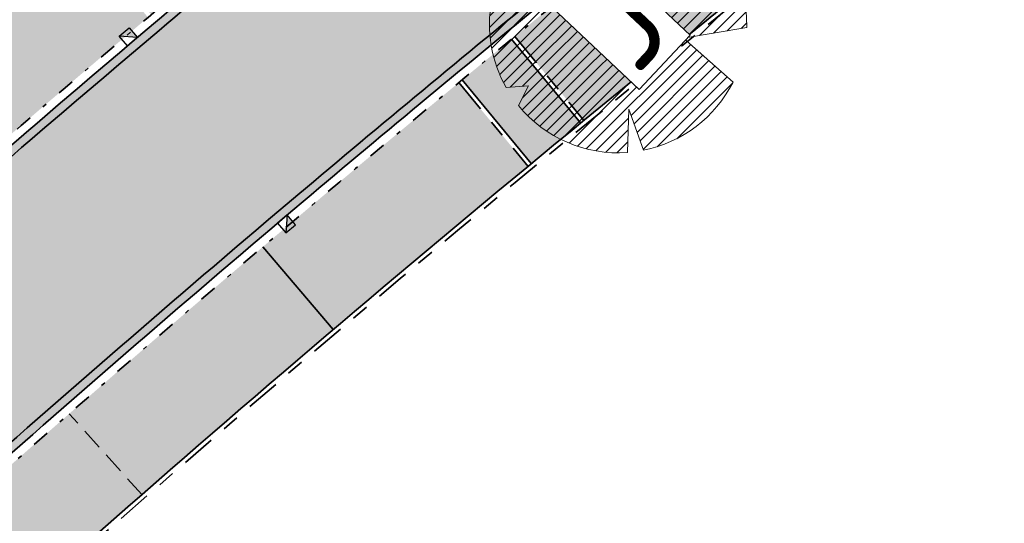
# Model space of a CAD drawing. Header units: metres. Extents: x 104013 to 108981, y 427946 to 428479.
# Tile 9 of 256: x 104450 to 104473, y 428232 to 428244. Entities that reach past the tile are written whole.
import ezdxf

# ---------------------------------------------------------------- set-up
doc = ezdxf.new("R2010")
doc.units = ezdxf.units.M
for name, pattern in [('DASHED', [0.75, 0.5, -0.25]), ('VH-GELEIDEBAND', [6, 2, -2, 0, -2]), ('VH-OPSLUITBAND', [10, 4, -2, 2, -2])]:
    doc.linetypes.add(name, pattern=pattern)
for name, color, linetype, true_color in [('_BUURTONTSLUITINGSWEG', 30, 'Continuous', 0xff7f00), ('N-WE-VH-VERHARDING-AP_GROEN1', 7, 'Continuous', 0xdbffb8), ('N-WE-VH-VERHARDING-AP_INRIT (ELEMENT)', 7, 'Continuous', 0xa6a6a6), ('N-WE-VH-VERHARDING-AP_INRIT (TEGELS)', 7, 'Continuous', 0x787878), ('N-WE-VH-VERHARDING-AP_PARKEERPLAATS', 7, 'Continuous', 0x889692), ('N-WE-VH-VERHARDING-AP_RIJBAAN-ELEMENT', 7, 'Continuous', 0x7f4f3f)]:
    doc.layers.add(name, color=color, linetype=linetype, true_color=true_color)
for name, color, linetype, lineweight in [('N-WE-GR-BOOM-S (Fraxinus angustifolia)', 12, 'Continuous', 0), ('N-WE-GR-GRAS_NATUURLIJKE OEVER-V', 170, 'Continuous', 18), ('N-WE-GR-SOORTAANDUIDING-T25 (BOMEN)', 7, 'Continuous', 0), ('N-WE-GW-WATERGANG-G', 90, 'Continuous', 18), ('N-WE-RI-HWA_KOLK_TROTTOIRKOLK-S', 150, 'Continuous', 25), ('N-WE-VH-GOOT-G', 170, 'Continuous', 35), ('N-WE-VH-KANTOPSLUITING_ELEMENT_INRIT-G', 7, 'DASHED', 35), ('N-WE-VH-KANTOPSLUITING_GELEIDEBAND-G', 20, 'VH-GELEIDEBAND', 35), ('N-WE-VH-KANTOPSLUITING_OPSLUITBAND-G', 150, 'VH-OPSLUITBAND', 35), ('N-WE-VH-VERHARDING-G', 7, 'Continuous', 35)]:
    doc.layers.add(name, color=color, linetype=linetype, lineweight=lineweight)
doc.layers.add('N-WE-GR-GRAS_KRUIDENRIJK-V', color=7, linetype='Continuous', lineweight=18, true_color=0xa5cd98)
doc.layers.add('N-XX-OG-WATER_SLOOT-GV', color=160, linetype='Continuous')
doc.styles.add('NLCS-ISO-M500-T25', font='NLCS-ISO.ttf', dxfattribs={"height": 1.25})

# ---------------------------------------------------------------- blocks, each defined once
blk = doc.blocks.new('SGR-BOOM_08')
h = blk.add_hatch()
h.set_pattern_fill('ANSI31', color=256, scale=0.1)
h.set_pattern_definition([(45, (0, 0), (-0.2245064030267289, 0.2245064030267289), [])])
h.paths.add_polyline_path([(1.729677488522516, 4.72825667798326), (1.139276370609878, 3.206509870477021), (1.287418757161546, 4.867314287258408, 0.3794379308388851), (-4.677869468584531, 1.861647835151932), (-2.630086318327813, 0.7854955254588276), (-4.954333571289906, 0.8959767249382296, 0.1748934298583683), (-4.384991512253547, -2.473872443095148), (-3.501537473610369, -2.418451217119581), (-3.897906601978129, -3.186615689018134, 0.2439594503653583), (0.3605688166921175, -5.021771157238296), (0.4192016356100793, -3.330164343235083), (0.9916979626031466, -4.936064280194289, 0.2301548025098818), (4.494088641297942, -2.269661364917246), (2.562831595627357, -0.5501398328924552), (5.033028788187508, -0.1296790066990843, 0.3219437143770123)])
h.paths.add_polyline_path([(0.15, 0, -1), (-0.15, 0, -1)], flags=16)
at = {"ltscale": 20, "flags": 128}
for points in [[(1.287419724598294, 4.867325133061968), (1.139276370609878, 3.206509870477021), (1.729681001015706, 4.728265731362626)], [(-4.954350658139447, 0.8959775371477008), (-2.630086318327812, 0.7854955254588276), (-4.677881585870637, 1.861654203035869)], [(5.033035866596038, -0.1296778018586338), (2.562831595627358, -0.5501398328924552), (4.494110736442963, -2.269681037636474)], [(-3.897908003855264, -3.186618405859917), (-3.501537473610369, -2.418451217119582), (-4.385006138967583, -2.473873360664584)], [(0.991715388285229, -4.936113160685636), (0.4192016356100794, -3.330164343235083), (0.3605683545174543, -5.021784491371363)]]:
    blk.add_lwpolyline(points, dxfattribs=at)
blk.add_lwpolyline([(5.033028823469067, -0.129677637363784, 0.3219436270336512), (1.729677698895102, 4.72825660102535, 0.3219436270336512)], format="xyb", dxfattribs=at)
blk.add_circle((0, 0), 0.15)
at = {"ltscale": 20}
for start, end in [(75.18440999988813, 158.298953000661), (169.7490490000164, 209.4302330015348), (281.3600670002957, 333.2046490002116), (219.2666920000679, 274.1068389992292)]:
    blk.add_arc((0, 0), 5.034699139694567, start, end, dxfattribs=at)
blk = doc.blocks.new('Trottoirkolk')
h = blk.add_hatch(color=256)
h.paths.add_polyline_path([(-0.02059036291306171, 0.1806648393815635), (0.003681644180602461, 0.1887333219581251), (0.2107676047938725, 0.02402117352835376), (0.02402117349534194, -0.2107676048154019)])
h.paths.add_polyline_path([(-0.02402117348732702, 0.2107676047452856), (0.003681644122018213, 0.1887333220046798), (-0.02059036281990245, 0.1806648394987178)])
blk.add_lwpolyline([(0.02402117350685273, -0.2107676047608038), (-0.2107676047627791, -0.02402117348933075), (-0.02402117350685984, 0.2107676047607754), (0.2107676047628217, 0.02402117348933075)], close=True)
blk.add_lwpolyline([(0.02402117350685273, -0.2107676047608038), (-0.02402117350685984, 0.2107676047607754)])

msp = doc.modelspace()

# ---------------------------------------------------------------- hatches: boundary and pattern name
at = {"layer": '_BUURTONTSLUITINGSWEG'}
h = msp.add_hatch(color=256, dxfattribs=at)
h.dxf.hatch_style = 1
edge = h.paths.add_edge_path()
edge.add_arc((104736.5418261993, 427907.5318125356), 434.3492940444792, 129.1558625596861, 130.1640927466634, ccw=False)
edge.add_line((104462.2797212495, 428244.3397801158), (104468.2435373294, 428249.1961045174))
edge.add_arc((104645.2655382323, 428031.8039848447), 280.3499999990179, 128.4965827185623, 129.1558625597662, ccw=False)
edge.add_line((104470.7566460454, 428251.2185902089), (104471.5404624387, 428251.8396958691))
edge.add_line((104471.5404624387, 428251.8396958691), (104468.1632422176, 428256.1171961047))
edge.add_line((104468.1632422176, 428256.1171961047), (104467.379465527, 428255.4961508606))
edge.add_arc((104645.265538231, 428031.8039848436), 285.7999999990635, 128.4926714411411, 129.1558625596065)
edge.add_line((104464.8022321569, 428253.4222042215), (104458.8384160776, 428248.5658798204))
edge.add_arc((104736.5418262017, 427907.5318125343), 439.7992940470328, 129.1558625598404, 130.1640927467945)
edge.add_arc((104736.5418262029, 427907.5318125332), 439.7992940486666, 130.1640927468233, 132.8843965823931)
edge.add_arc((104596.3549085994, 428058.4733153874), 233.7999999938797, 132.884396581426, 133.2497163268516)
edge.add_arc((104596.3549086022, 428058.4733153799), 233.8000000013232, 133.249716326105, 137.1075754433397)
edge.add_line((104425.0653377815, 428217.6032086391), (104424.38623412, 428216.8690697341))
edge.add_line((104424.38623412, 428216.8690697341), (104428.3949136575, 428213.1767820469))
edge.add_line((104428.3949136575, 428213.1767820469), (104429.0740081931, 428213.9108361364))
edge.add_arc((104596.3549086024, 428058.4733153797), 228.3500000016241, 133.2497163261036, 137.1017433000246, ccw=False)
edge.add_arc((104596.3549086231, 428058.47331537), 228.3500000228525, 132.8843965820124, 133.2497163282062, ccw=False)
edge.add_arc((104736.5418261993, 427907.5318125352), 434.3492940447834, 130.1640927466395, 132.8843965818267, ccw=False)
at = {"layer": 'N-WE-GR-GRAS_KRUIDENRIJK-V'}
h = msp.add_hatch(color=256, dxfattribs=at)
h.dxf.hatch_style = 1
edge = h.paths.add_edge_path()
edge.add_arc((104373.2366984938, 428241.0141514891), 5.800000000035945, 46.82898305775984, 62.57327244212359)
edge.add_line((104375.9082590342, 428246.1622350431), (104368.0113809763, 428250.2602625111))
edge.add_arc((104344.5646627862, 428263.4504097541), 26.90220396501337, 314.8520581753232, 330.639706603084, ccw=False)
edge.add_arc((105113.7162214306, 429019.9447252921), 1079.013356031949, 225.9533028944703, 233.8685480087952)
edge.add_line((104477.4869942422, 428148.4619698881), (104479.8503702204, 428150.4867124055))
edge.add_arc((104476.076863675, 428154.8913291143), 5.799999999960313, 310.5871998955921, 413.6057078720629)
edge.add_arc((105113.7162214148, 429019.9447252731), 1068.863356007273, 229.2308492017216, 233.6057078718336, ccw=False)
edge.add_arc((105113.7131756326, 429019.9412296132), 1068.858719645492, 228.0441306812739, 229.2308504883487, ccw=False)
edge.add_arc((105450.9912384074, 429389.8715983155), 1569.454989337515, 226.8290177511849, 227.9163463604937, ccw=False)
edge = h.paths.add_edge_path(flags=16)
edge.add_arc((104372.3336519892, 428241.6882637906), 1.999999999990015, 135.6742010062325, 226.3900037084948, ccw=False)
edge.add_line((104370.9028956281, 428243.0857387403), (104371.9510837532, 428244.1588898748))
edge.add_arc((104373.3818401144, 428242.761414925), 2.000000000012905, 46.39100407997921, 135.6742010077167, ccw=False)
edge.add_arc((105113.7162214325, 429019.944725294), 1071.363356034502, 226.3910040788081, 233.5858178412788)
edge.add_arc((104476.5483053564, 428156.1589064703), 1.999999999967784, -49.41280010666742, 53.585817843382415, ccw=False)
edge.add_line((104477.8495145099, 428154.6400731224), (104476.6804758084, 428153.6385387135))
edge.add_arc((104475.3792666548, 428155.1573720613), 2.000000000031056, 233.5673608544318, 310.5871998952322, ccw=False)
edge.add_arc((105113.7162214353, 429019.9447252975), 1076.863356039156, 226.3900037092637, 233.56736085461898, ccw=False)
h = msp.add_hatch(color=256, dxfattribs=at)
h.dxf.hatch_style = 1
edge = h.paths.add_edge_path()
edge.add_arc((104344.5646627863, 428263.4504097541), 26.90220396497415, 295.60507172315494, 311.6534256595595, ccw=False)
edge.add_line((104356.1908692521, 428239.1901562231), (104359.0227445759, 428233.0042938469))
edge.add_arc((104364.4931170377, 428234.9317338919), 5.799999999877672, 199.4094835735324, 222.01503300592)
edge.add_arc((105450.9234144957, 429389.7979109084), 1591.35484437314, 226.7316953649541, 227.9172708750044)
edge.add_arc((105113.7162041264, 429019.9447056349), 1090.863329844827, 228.042856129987, 229.2308491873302)
edge.add_arc((105111.6248389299, 429021.6469501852), 1090.790161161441, 229.3724342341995, 233.6226808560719)
edge.add_arc((104468.1284485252, 428148.0817929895), 5.799999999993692, 233.4813156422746, 310.5871998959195)
edge.add_line((104471.9019550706, 428143.6771762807), (104476.3367765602, 428147.4765597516))
edge.add_arc((105110.0845238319, 429015.9217576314), 1075.096864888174, 225.9395888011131, 233.8799071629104, ccw=False)
edge = h.paths.add_edge_path(flags=16)
edge.add_arc((105113.71622143, 429019.944725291), 1082.663356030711, 226.3835360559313, 233.4480644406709)
edge.add_arc((104467.7436629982, 428148.6158266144), 2.000000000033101, -49.41280010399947, 53.448064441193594, ccw=False)
edge.add_line((104469.0448721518, 428147.0969932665), (104467.8764771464, 428146.0960103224))
edge.add_arc((104466.5752679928, 428147.6148436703), 2.000000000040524, 233.42999970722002, 310.58719989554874, ccw=False)
edge.add_arc((105113.7162214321, 429019.9447252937), 1088.163356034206, 226.3825564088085, 233.4299997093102, ccw=False)
edge.add_arc((104364.43730872, 428233.6038660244), 1.999999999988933, 135.6742010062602, 226.3825564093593, ccw=False)
edge.add_line((104363.0065523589, 428235.0013409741), (104364.0547387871, 428236.0744903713))
edge.add_arc((104365.4854951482, 428234.6770154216), 1.999999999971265, 46.383536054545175, 135.6742010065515, ccw=False)
at = {"layer": 'N-WE-VH-VERHARDING-AP_GROEN1'}
h = msp.add_hatch(color=256, dxfattribs=at)
h.dxf.hatch_style = 1
edge = h.paths.add_edge_path()
edge.add_line((104443.6121019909, 428235.8480555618), (104442.2808895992, 428237.3406619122))
edge.add_arc((104736.5418259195, 427907.5318128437), 441.999293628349, 131.739872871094, 132.2886757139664)
edge.add_line((104439.1353899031, 428234.5070219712), (104438.3881300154, 428233.8257741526))
edge.add_line((104438.3881300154, 428233.8257741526), (104439.7375702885, 428232.3496421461))
edge.add_line((104439.7375702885, 428232.3496421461), (104440.5059423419, 428233.0500673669))
edge.add_arc((104736.5418261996, 427907.5318125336), 439.9992940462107, 131.7399229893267, 132.2843069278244, ccw=False)
edge = h.paths.add_edge_path()
edge.add_line((104464.5092097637, 428256.0162720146), (104465.7720893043, 428254.4653910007))
edge.add_arc((104645.2655378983, 428031.8039852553), 285.9999994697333, 128.4925312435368, 128.8732371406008, ccw=False)
edge.add_line((104467.2555303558, 428255.6531239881), (104467.2544470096, 428255.6544961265))
edge.add_line((104467.2544470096, 428255.6544961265), (104467.262255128, 428255.6584715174))
edge.add_arc((104645.2655538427, 428031.8039651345), 286.0000251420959, 128.3122294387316, 128.4908100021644, ccw=False)
edge.add_line((104467.9608325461, 428256.2121873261), (104470.0215598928, 428257.8251299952))
edge.add_line((104470.0215598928, 428257.8251299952), (104468.7966409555, 428259.4061120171))
edge.add_line((104468.7966409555, 428259.4061120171), (104466.721488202, 428257.7819089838))
edge.add_arc((104645.2655378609, 428031.8039853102), 287.9999994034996, 128.3120903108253, 128.8751998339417)
edge = h.paths.add_edge_path()
edge.add_line((104456.3165203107, 428246.7561582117), (104455.0540470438, 428248.3065403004))
edge.add_arc((104696.7491146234, 427955.1139957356), 379.9715435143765, 129.500673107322, 130.1912092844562)
edge.add_line((104451.5380913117, 428245.3723770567), (104452.8279972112, 428243.8439324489))
edge.add_arc((104736.5418267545, 427907.5318118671), 439.9992949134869, 129.5593164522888, 130.1510709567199, ccw=False)
h = msp.add_hatch(color=256, dxfattribs=at)
h.dxf.hatch_style = 1
edge = h.paths.add_edge_path()
edge.add_line((104461.3601115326, 428243.3303137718), (104462.9841298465, 428241.3643115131))
edge.add_arc((104736.5419270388, 427907.531696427), 431.5994477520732, 129.1558625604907, 129.3327672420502, ccw=False)
edge.add_line((104464.0161634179, 428242.2073475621), (104466.2258188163, 428244.0066658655))
edge.add_line((104466.2258188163, 428244.0066658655), (104464.6156668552, 428245.9840152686))
edge.add_line((104464.6156668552, 428245.9840152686), (104462.4060076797, 428244.1846938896))
edge.add_arc((104736.5418264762, 427907.5318121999), 434.1492944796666, 129.1558625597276, 129.3340922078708)
at = {"layer": 'N-WE-VH-VERHARDING-AP_INRIT (ELEMENT)'}
h = msp.add_hatch(color=256, dxfattribs=at)
h.dxf.hatch_style = 1
h.paths.add_polyline_path([(104446.4100820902, 428230.5011308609), (104448.1141870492, 428228.6041525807, -0.00347557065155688), (104452.6055373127, 428232.5827845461), (104450.9012686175, 428234.4799450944, 0.003455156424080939)])
at = {"layer": 'N-WE-VH-VERHARDING-AP_INRIT (TEGELS)'}
h = msp.add_hatch(color=256, dxfattribs=at)
h.dxf.hatch_style = 1
h.paths.add_polyline_path([(104452.7515698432, 428243.779443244), (104450.2361521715, 428246.7598247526, 0.00337926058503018), (104445.6771047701, 428242.8589618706), (104448.1927542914, 428239.8783056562, -0.003409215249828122)])
h = msp.add_hatch(color=256, dxfattribs=at)
h.dxf.hatch_style = 1
edge = h.paths.add_edge_path()
edge.add_line((104460.1244386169, 428242.3138869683), (104461.7484444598, 428240.3478998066))
edge.add_arc((104736.5419164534, 427907.5317093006), 431.5994310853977, 129.3460425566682, 129.5451713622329, ccw=False)
edge.add_line((104462.9067888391, 428241.300919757), (104461.2827719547, 428243.2669202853))
edge.add_arc((104736.5418261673, 427907.5318125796), 434.149293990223, 129.3472895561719, 129.5452488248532)
at = {"layer": 'N-WE-VH-VERHARDING-AP_PARKEERPLAATS'}
h = msp.add_hatch(color=256, dxfattribs=at)
h.dxf.hatch_style = 1
edge = h.paths.add_edge_path()
edge.add_line((104455.4478876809, 428238.3970528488), (104457.0989160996, 428236.4536886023))
edge.add_arc((104736.3894259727, 427907.7150389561), 431.3609725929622, 129.5583389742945, 130.3506368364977, ccw=False)
edge.add_line((104461.6713395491, 428240.284222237), (104460.0473337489, 428242.2502093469))
edge.add_arc((104736.5418253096, 427907.5318136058), 434.1492926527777, 129.5584460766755, 130.1640927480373)
edge.add_arc((104736.5418187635, 427907.5318213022), 434.14928254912, 130.1640927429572, 130.2289659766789)
edge.add_line((104456.1492208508, 428238.991608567), (104455.9202469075, 428238.7977763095))
edge.add_arc((104736.5416993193, 427907.5319621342), 434.1490978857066, 130.2685577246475, 130.3503064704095)
h = msp.add_hatch(color=256, dxfattribs=at)
h.dxf.hatch_style = 1
edge = h.paths.add_edge_path()
edge.add_line((104457.0989085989, 428236.4536974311), (104455.4478876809, 428238.3970528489))
edge.add_arc((104736.5418259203, 427907.5318128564), 434.1492936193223, 130.3503064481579, 131.1423181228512)
edge.add_line((104450.9012686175, 428234.4799450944), (104452.6055373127, 428232.5827845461))
edge.add_arc((104736.5419242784, 427907.5316997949), 431.599443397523, 130.3503066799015, 131.1376392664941, ccw=False)
at = {"layer": 'N-WE-VH-VERHARDING-AP_RIJBAAN-ELEMENT'}
h = msp.add_hatch(color=256, dxfattribs=at)
h.dxf.hatch_style = 1
edge = h.paths.add_edge_path()
edge.add_arc((104736.5418261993, 427907.5318125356), 434.3492940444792, 129.1558625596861, 130.1640927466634, ccw=False)
edge.add_line((104462.2797212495, 428244.3397801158), (104468.2435373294, 428249.1961045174))
edge.add_arc((104645.2655382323, 428031.8039848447), 280.3499999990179, 128.4965827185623, 129.1558625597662, ccw=False)
edge.add_line((104470.7566460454, 428251.2185902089), (104471.5404624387, 428251.8396958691))
edge.add_line((104471.5404624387, 428251.8396958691), (104468.1632422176, 428256.1171961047))
edge.add_line((104468.1632422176, 428256.1171961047), (104467.379465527, 428255.4961508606))
edge.add_arc((104645.265538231, 428031.8039848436), 285.7999999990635, 128.4926714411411, 129.1558625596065)
edge.add_line((104464.8022321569, 428253.4222042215), (104458.8384160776, 428248.5658798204))
edge.add_arc((104736.5418262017, 427907.5318125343), 439.7992940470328, 129.1558625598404, 130.1640927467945)
edge.add_arc((104736.5418262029, 427907.5318125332), 439.7992940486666, 130.1640927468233, 132.8843965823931)
edge.add_arc((104596.3549085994, 428058.4733153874), 233.7999999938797, 132.884396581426, 133.2497163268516)
edge.add_arc((104596.3549086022, 428058.4733153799), 233.8000000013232, 133.249716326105, 137.1075754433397)
edge.add_line((104425.0653377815, 428217.6032086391), (104424.38623412, 428216.8690697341))
edge.add_line((104424.38623412, 428216.8690697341), (104428.3949136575, 428213.1767820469))
edge.add_line((104428.3949136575, 428213.1767820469), (104429.0740081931, 428213.9108361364))
edge.add_arc((104596.3549086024, 428058.4733153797), 228.3500000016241, 133.2497163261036, 137.1017433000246, ccw=False)
edge.add_arc((104596.3549086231, 428058.47331537), 228.3500000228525, 132.8843965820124, 133.2497163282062, ccw=False)
edge.add_arc((104736.5418261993, 427907.5318125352), 434.3492940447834, 130.1640927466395, 132.8843965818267, ccw=False)

# ---------------------------------------------------------------- linework, layer by layer
at = {"layer": 'N-WE-GR-GRAS_NATUURLIJKE OEVER-V'}
for points in [[(104477.7355415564, 428157.7684002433), (104477.4387325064, 428157.3660268, -0.4823353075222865), (104477.5242122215, 428155.0197814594), (104476.35517352, 428154.0182470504, -0.3493127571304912), (104474.488450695, 428153.9505386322, -0.031327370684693), (104371.2990331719, 428240.60218649, -0.4178774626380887), (104371.2605847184, 428242.7363700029), (104372.3087728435, 428243.8095211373, -0.4105540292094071), (104374.4164399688, 428243.8475102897), (104374.761306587, 428244.2095420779)], [(104465.3836591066, 428146.0085845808), (104465.6815613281, 428146.4101493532, 0.3499853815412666), (104467.551174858, 428146.4757186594), (104468.7195698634, 428147.4767016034, 0.4815946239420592), (104468.6369897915, 428149.8208026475, -0.0308345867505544), (104366.5202365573, 428235.7629759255, 0.4105921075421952), (104364.4124278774, 428235.7251216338), (104363.3642414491, 428234.6519722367, 0.4178392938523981), (104363.4025487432, 428232.5179232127), (104363.0576287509, 428232.1559422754)]]:
    msp.add_lwpolyline(points, format="xyb", dxfattribs=at)
at = {"layer": 'N-WE-GW-WATERGANG-G'}
msp.add_lwpolyline([(104375.8148005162, 428245.3147330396, 0.4252721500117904), (104370.8064786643, 428245.2768698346), (104369.7582905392, 428244.2037187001, 0.4082185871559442), (104369.8160795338, 428239.0454756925, 0.03132849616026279), (104473.2155170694, 428152.2178633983, 0.3378813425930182), (104477.7214431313, 428152.4234720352), (104478.8904818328, 428153.4250064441, 0.482335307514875), (104478.6853305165, 428159.0559952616), (104478.6853305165, 428159.0559952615, -0.01900442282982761), (104415.1469201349, 428209.7629128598, -0.005178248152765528), (104398.5168249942, 428224.4049957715, -0.004960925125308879), (104375.6000185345, 428245.5165336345)], format="xyb", dxfattribs=at)
msp.add_lwpolyline([(104361.8871719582, 428230.9577439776, 0.004968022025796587), (104385.1290603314, 428209.5467237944, 0.005183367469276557), (104402.0866611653, 428194.615978, 0.01832581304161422), (104464.4303719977, 428144.7235773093, 0.349985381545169), (104468.9174444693, 428144.8809436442), (104470.0858394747, 428145.8819265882, 0.4731105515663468), (104469.9145931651, 428151.5500342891, -0.03083247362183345), (104368.0074227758, 428237.3156538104, 0.4012783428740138), (104362.9101336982, 428237.192470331), (104361.86194727, 428236.1193209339, 0.4016784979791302)], format="xyb", close=True, dxfattribs=at)
at = {"layer": 'N-WE-VH-GOOT-G', "ltscale": 0.2}
for points in [[(104425.2124449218, 428217.4677087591, -0.01683376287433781), (104436.2970044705, 428228.6215664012, -0.001594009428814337), (104437.3851213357, 428229.6386352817, -0.01187012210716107), (104453.0095613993, 428243.4737630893, -0.004399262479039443), (104458.9647025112, 428248.4107935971), (104464.9285185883, 428253.2671179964, -0.002893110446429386), (104467.5033987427, 428255.3391761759, -0.002893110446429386)], [(104428.9269009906, 428214.0463360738, -0.01681017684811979), (104439.7571603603, 428224.9432758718, -0.001594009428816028), (104440.8217541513, 428225.9383576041, -0.01187012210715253), (104456.2667047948, 428239.6145511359, -0.004399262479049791), (104462.1534348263, 428244.4948663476), (104468.1172509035, 428249.351190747, -0.00287729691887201), (104470.6327128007, 428251.3755649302, -0.00287729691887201)]]:
    msp.add_lwpolyline(points, format="xyb", dxfattribs=at)
at = {"layer": 'N-WE-VH-KANTOPSLUITING_ELEMENT_INRIT-G', "flags": 128}
msp.add_lwpolyline([(104452.6055373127, 428232.5827845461), (104450.9012686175, 428234.4799450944)], dxfattribs=at)
at = {"layer": 'N-WE-VH-KANTOPSLUITING_GELEIDEBAND-G', "ltscale": 0.2, "flags": 128}
for points in [[(104424.239126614, 428217.0045665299, -0.01790436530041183), (104436.0229327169, 428228.912916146, -0.00159400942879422), (104437.1129127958, 428229.9317265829, -0.0118701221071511), (104452.7515698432, 428243.779443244, -0.0043992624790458), (104458.7121296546, 428248.7209660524), (104464.6759457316, 428253.5772904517, -0.003768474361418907), (104468.0393077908, 428256.2741682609, -0.003768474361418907)], [(104428.5420211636, 428213.0412852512, -0.01790436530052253), (104440.031232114, 428224.6519261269, -0.001594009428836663), (104441.0939626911, 428225.645266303, -0.01187012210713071), (104456.5246963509, 428239.3088709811, -0.004399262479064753), (104462.406007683, 428244.1846938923), (104468.3698237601, 428249.0410182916, -0.003768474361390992), (104471.6643897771, 428251.682732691, -0.003768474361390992)]]:
    msp.add_lwpolyline(points, format="xyb", dxfattribs=at)
at = {"layer": 'N-WE-VH-KANTOPSLUITING_OPSLUITBAND-G', "ltscale": 0.2, "flags": 128}
msp.add_lwpolyline([(104440.636397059, 428258.0253812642), (104462.8725583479, 428277.1576490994), (104472.4304924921, 428264.6731476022, 0.01122786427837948), (104462.1502171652, 428256.6790150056), (104456.1864010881, 428251.8226906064, 0.00439926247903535), (104450.1716542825, 428246.8362447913, 0.0118701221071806), (104434.3908273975, 428232.8626395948, 0.001594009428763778), (104433.2822151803, 428231.826413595, 0.02232039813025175), (104418.4773832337, 428216.5985378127, -0.00471946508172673), (104403.4368163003, 428229.865421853, -0.004276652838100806), (104383.7486513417, 428247.9530976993), (104393.368558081, 428258.4242224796), (104419.0419914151, 428279.5037020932), (104435.1526088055, 428263.4796903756), (104436.7212273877, 428262.5757223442)], format="xyb", close=True, dxfattribs=at)
msp.add_lwpolyline([(104539.1589764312, 428195.0512090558), (104519.8471293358, 428210.2514770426), (104505.640309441, 428221.4876180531), (104504.3284163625, 428219.8107286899), (104481.1869754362, 428237.9222621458), (104479.6485449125, 428238.2054021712), (104472.2175501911, 428248.7386382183, 0.002516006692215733), (104470.0431189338, 428246.9861257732), (104464.0793066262, 428242.1298044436, 0.0162702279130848), (104442.8973486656, 428223.7035405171, 0.02364927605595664), (104427.9790972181, 428208.4727691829, 0.01799618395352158), (104488.1114951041, 428161.2591801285, 0.002441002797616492), (104496.0523423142, 428155.5296215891), (104496.9037081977, 428156.2600459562), (104501.4996587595, 428160.2300147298), (104517.9124934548, 428174.3229666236), (104529.2105309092, 428183.9510444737), (104533.6448810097, 428192.4962189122), (104533.6448810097, 428192.4962189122), (104536.1853242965, 428197.391757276)], format="xyb", dxfattribs=at)
for points in [[(104461.3579918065, 428243.3328798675), (104462.9841298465, 428241.3643115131)], [(104460.0473337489, 428242.2502093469), (104461.6713395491, 428240.284222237)]]:
    msp.add_lwpolyline(points, dxfattribs=at)
at = {"layer": 'N-WE-VH-VERHARDING-G', "ltscale": 0.2, "flags": 128}
msp.add_lwpolyline([(104440.6469782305, 428258.1664062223), (104462.8875969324, 428277.3025092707), (104472.5716076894, 428264.6533274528, 0.01131540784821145), (104462.2133603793, 428256.6014718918), (104456.2495443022, 428251.7451474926, 0.00439926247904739), (104450.2361521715, 428246.7598247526, 0.0118701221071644), (104434.4588795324, 428232.7893667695, 0.001594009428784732), (104433.3507331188, 428231.7535761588, 0.0224241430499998), (104418.486578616, 428216.4583374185, -0.004742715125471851), (104403.3698776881, 428229.7911303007, -0.004292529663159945), (104383.6079350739, 428247.9477408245), (104393.2996709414, 428258.4970505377), (104419.0484094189, 428279.6383603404), (104435.2138626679, 428263.5598075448), (104436.7859189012, 428262.6538584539)], format="xyb", close=True, dxfattribs=at)
for points in [[(104423.9536597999, 428216.3981374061, -0.0185883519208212), (104436.1599685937, 428228.7672412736, -0.001594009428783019), (104437.2490170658, 428229.7851809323, -0.01187012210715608), (104452.8805656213, 428243.6266031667, -0.004399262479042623), (104458.8384160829, 428248.5658798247), (104464.80223216, 428253.422204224, -0.007865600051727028), (104471.8628869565, 428258.9892848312, -0.007865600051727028)], [(104428.3949136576, 428213.176782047, -0.0179043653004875), (104439.8941962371, 428224.7976009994, -0.001594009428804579), (104440.9578584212, 428225.7918119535, -0.01187012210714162), (104456.3957005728, 428239.4617110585, -0.004399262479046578), (104462.2797212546, 428244.3397801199), (104468.2435373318, 428249.1961045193, -0.003768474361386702), (104471.5404553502, 428251.8397048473, -0.003768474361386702)], [(104539.1563157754, 428195.1805635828), (104519.9090706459, 428210.3299836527), (104505.6234928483, 428221.6284141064), (104504.3112848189, 428219.9511221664), (104481.2292507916, 428238.0161611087), (104479.7067500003, 428238.2963693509), (104472.2381258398, 428248.8829441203, 0.002611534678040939), (104469.9799757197, 428247.0636688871), (104464.0161634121, 428242.2073475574, 0.0162702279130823), (104442.8292965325, 428223.7768133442, 0.02376308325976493), (104427.8361709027, 428208.462631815, 0.01802033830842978), (104488.0526098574, 428161.1783560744, 0.002460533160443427), (104496.0579923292, 428155.4027090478), (104496.9689499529, 428156.184259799), (104501.5649159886, 428160.1542419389), (104517.9774970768, 428174.246976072), (104529.2902812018, 428183.8876208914), (104533.7336415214, 428192.4501583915), (104536.3122029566, 428197.41915199), (104536.3122029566, 428197.41915199)]]:
    msp.add_lwpolyline(points, format="xyb", dxfattribs=at)
at = {"layer": 'N-WE-VH-VERHARDING-G', "flags": 128}
for points in [[(104461.2808942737, 428243.2691933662), (104462.9049000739, 428241.3032062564)], [(104460.1244312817, 428242.3138958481), (104461.7484370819, 428240.3479087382)], [(104455.4478876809, 428238.3970528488), (104457.0989085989, 428236.4536974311)]]:
    msp.add_lwpolyline(points, dxfattribs=at)
at = {"layer": 'N-WE-VH-VERHARDING-G', "ltscale": 0.2}
for radius, start, end in [(1079.013356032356, 225.9533028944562, 233.8685480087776), (1080.513356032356, 225.9495511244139, 233.849773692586)]:
    msp.add_arc((105113.7162214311, 429019.9447252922), radius, start, end, dxfattribs=at)
at = {"layer": 'N-XX-OG-WATER_SLOOT-GV'}
for points in [[(104476.6804758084, 428153.6385387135, -0.349312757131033), (104474.1915120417, 428153.5482608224, -0.03132737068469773), (104370.9541602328, 428240.2401607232, -0.417877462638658), (104370.9028956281, 428243.0857387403), (104371.9510837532, 428244.1588898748, -0.4105540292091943), (104374.761306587, 428244.2095420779, 0.03140361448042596), (104477.7355415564, 428157.7684002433, -0.4823353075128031), (104477.8495145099, 428154.6400731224)], [(104467.8764771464, 428146.0960103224), (104469.0448721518, 428147.0969932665, 0.4815946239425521), (104468.9347653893, 428150.2224613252, -0.03083458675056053), (104366.8651503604, 428236.1249627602, 0.4105921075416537), (104364.0547387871, 428236.0744903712), (104363.0065523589, 428235.0013409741, 0.4178392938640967), (104363.0576287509, 428232.1559422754, 0.0307599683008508), (104465.3836591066, 428146.0085845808, 0.3499853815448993)]]:
    msp.add_lwpolyline(points, format="xyb", close=True, dxfattribs=at)

# ---------------------------------------------------------------- block references
at = {"layer": 'N-WE-GR-BOOM-S (Fraxinus angustifolia)', "xscale": 0.6, "yscale": 0.6, "zscale": 0.6}
msp.add_blockref('SGR-BOOM_08', (104463.7870770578, 428243.6229202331), dxfattribs=at)
at = {"layer": 'N-WE-RI-HWA_KOLK_TROTTOIRKOLK-S', "rotation": 78.7270235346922}
msp.add_blockref('Trottoirkolk', (104452.2888066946, 428243.3228557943), dxfattribs=at)
at = {"layer": 'N-WE-RI-HWA_KOLK_TROTTOIRKOLK-S', "xscale": -1, "rotation": 181.7309084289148}
msp.add_blockref('Trottoirkolk', (104456.0024082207, 428238.9329054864), dxfattribs=at)

# ---------------------------------------------------------------- next in the draw order: texts
at = {"layer": 'N-WE-GR-SOORTAANDUIDING-T25 (BOMEN)', "insert": (104463.7890595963, 428243.7573323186), "char_height": 2.5, "attachment_point": 5, "rotation": 46.7104304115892, "style": 'NLCS-ISO-M500-T25', "bg_fill": 19, "box_fill_scale": 1.1, "bg_fill_color": 256, "bg_fill_transparency": 0}
msp.add_mtext_dynamic_manual_height_columns('J', width=1.25, gutter_width=6.25, heights=[0], dxfattribs=at)

doc.saveas('drawing.dxf')
